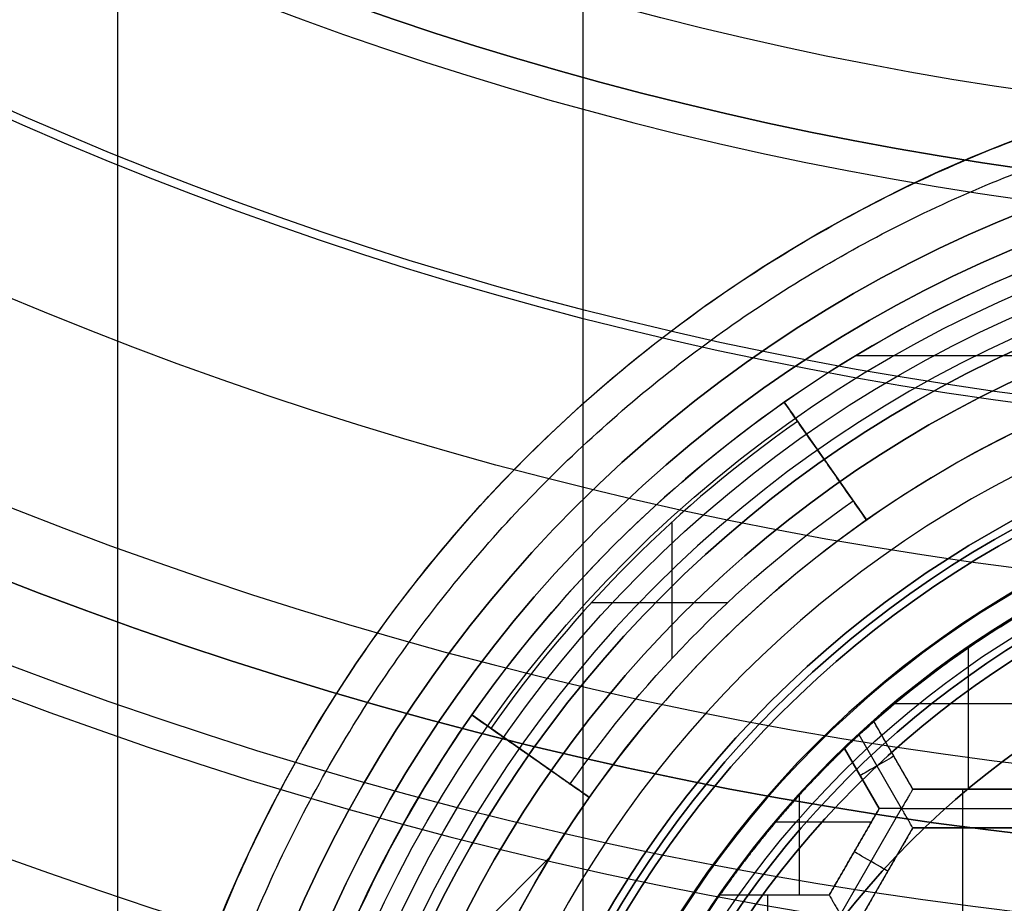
# Model space of a CAD drawing. Header units: centimetres. Extents: x -14.2 to 14.2, y -23.9 to 0.
# Tile 28 of 256: x -0.963 to -0.328, y -22.701 to -22.132. Entities that reach past the tile are written whole.
import ezdxf

# ---------------------------------------------------------------- set-up
doc = ezdxf.new("R2010")
doc.units = ezdxf.units.CM
doc.layers.add('Default', color=7, linetype='Continuous', true_color=0x000000)

# ---------------------------------------------------------------- blocks, each defined once
blk = doc.blocks.new('Block 10')
at = {"layer": 'Default', "extrusion": (0, -1, 0)}
for centre, radius in [((0, 20, 11.64412), 3.05615), ((0, 20, 11.74394), 3.15), ((0, 20, 12.75), 3.15), ((0, 20, 12.8), 3.15), ((0, 20, 12.85), 3.15), ((0, 20, 13.5), 3), ((0, 20, 16.11679), 2.50547), ((0, 20, 16.28321), 2.39453), ((0, 20, 16.45), 3.05), ((0, 20, 16.45), 2.975), ((0, 20, 16.45), 2.675), ((0, 20, 16.55), 2.675), ((0, 20, 16.55), 2.2), ((0, 20, 16.65), 3.05), ((0, 20, 16.7), 2.4), ((0, 20, 16.85), 2.25)]:
    blk.add_arc(centre, radius, 0, 180, dxfattribs=at)
at = {"layer": 'Default', "extrusion": (0, 1, 0)}
for centre, radius in [((0, 20, -11.82197), 3.15), ((0, 20, -11.9), 3.15), ((0, 20, -13.36962), 2.25), ((0, 20, -13.625), 3), ((0, 20, -13.75), 3), ((0, 20, -16.05), 2.74451), ((0, 20, -16.05), 2.63028), ((0, 20, -16.08611), 2.84213), ((0, 20, -16.3051), 3.09762), ((0, 20, -16.35), 2.26972), ((0, 20, -16.41899), 3.15), ((0, 20, -16.45), 2.725), ((0, 20, -16.5), 2.725), ((0, 20, -16.5), 2.675), ((0, 20, -16.5345), 3.15), ((0, 20, -16.55), 3.05), ((0, 20, -16.55), 2.975), ((0, 20, -16.55), 2.725), ((0, 20, -16.65), 3.15), ((0, 20, -16.65), 2.975), ((0, 20, -16.7), 2.925), ((0, 20, -16.7), 2.925), ((0, 20, -17.5), 2.25), ((0, 20, -18.15), 2.25)]:
    blk.add_arc(centre, radius, 0, 180, dxfattribs=at)

msp = doc.modelspace()

# ---------------------------------------------------------------- linework, layer by layer
at = {"layer": 'Default'}
for p, q in [((-0.42422, -22.34826, -4.3575), (-0.19189, -22.34826, -4.3575)), ((-0.47033, -22.3783, -4.4075), (-0.41728, -22.45407, -4.4075)), ((-0.4438, -22.41618, -4.4575), (-0.4438, -22.41618, -4.3575)), ((-0.54265, -22.45539, -4.4575), (-0.54265, -22.54321, -4.4575)), ((-0.50679, -22.50735, -4.4575), (-0.59461, -22.50735, -4.4575)), ((-0.35163, -22.62735, -4.2725), (-0.35163, -22.53633, -4.2725)), ((-0.39914, -22.5723, -4.2725), (-0.29117, -22.5723, -4.2725)), ((-0.59593, -22.63272, -4.4075), (-0.6717, -22.57967, -4.4075)), ((-0.38745, -22.62735, -4.30625), (-0.41257, -22.58385, -4.30625)), ((-0.39467, -22.63985, -4.3525), (-0.42205, -22.59242, -4.3525)), ((-0.63382, -22.6062, -4.4575), (-0.63382, -22.6062, -4.3575)), ((-0.4091, -22.63985, -4.34), (-0.4314, -22.60122, -4.34)), ((-0.4314, -22.60122, -4.30625), (-0.4091, -22.63985, -4.30625)), ((-0.40001, -22.6056, -4.34), (-0.40001, -22.6056, -4.2725)), ((-0.42025, -22.62054, -4.34), (-0.42025, -22.62054, -4.2725)), ((-0.46047, -22.69571, -4.2725), (-0.46047, -22.63111, -4.2725)), ((-0.32295, -22.62735, -4.30625), (-0.38745, -22.62735, -4.30625)), ((-0.3552, -22.62735, -4.34), (-0.3552, -22.62735, -4.2725)), ((-0.4091, -22.63985, -4.30625), (-0.44135, -22.69571, -4.30625)), ((-0.43413, -22.70821, -4.3525), (-0.39467, -22.63985, -4.3525)), ((-0.39467, -22.63985, -4.3525), (-0.31574, -22.63985, -4.3525)), ((-0.47569, -22.64847, -4.2725), (-0.41407, -22.64847, -4.2725)), ((-0.4197, -22.70821, -4.30625), (-0.38745, -22.65235, -4.30625)), ((-0.38745, -22.65235, -4.30625), (-0.32295, -22.65235, -4.30625)), ((-0.3552, -22.76407, -4.2725), (-0.3552, -22.65235, -4.2725)), ((-0.3552, -22.65235, -4.34), (-0.3552, -22.65235, -4.2725)), ((-0.42523, -22.66778, -4.34), (-0.42523, -22.66778, -4.2725)), ((-0.79357, -22.84351, -4.3575), (-0.62084, -22.67077, -4.3575)), ((-0.40358, -22.68028, -4.34), (-0.40358, -22.68028, -4.2725)), ((-0.44135, -22.69571, -4.30625), (-0.51184, -22.69571, -4.30625)), ((-0.4766, -22.69571, -4.34), (-0.4766, -22.69571, -4.2725))]:
    msp.add_line(p, q, dxfattribs=at)
at = {"layer": 'Default', "extrusion": (1, 0, 0)}
for centre, radius, start, end in [((-20.05, -3, -0.9), 3, 90, 180), ((-20.05, -3, -0.6), 3, 90, 180), ((-22.63985, -4.34, -0.3552), 0.0125, 180, 0)]:
    msp.add_arc(centre, radius, start, end, dxfattribs=at)
at = {"layer": 'Default', "extrusion": (0, 0, -1)}
for centre, radius, start, end in [((0, -23.05, 3), 0.9, 270, 90), ((0, -23.05, 3.79), 0.9, 270, 90), ((0, -23.05, 4.6), 0.855, 270, 90), ((0, -23.05, 4.28676), 0.835, 270, 90), ((0, -23.05, 4.3375), 0.82, 0, 180), ((0, -23.05, 4.295), 0.8075, 270, 90), ((0, -23.05, 4.3125), 0.795, 0, 180), ((0, -23.05, 4.17865), 0.775, 0, 90), ((0, -23.05, 4.2025), 0.7575, 0, 180), ((0, -23.05, 4.245), 0.7575, 270, 90), ((0, -23.05, 4.2725), 0.7275, 0, 180), ((0, -23.05, 3.125), 0.6775, 0, 180), ((0, -23.05, 3.135), 0.6775, 0, 180), ((0, -23.05, 3.1075), 0.6725, 0, 180), ((0, -23.05, 3.145), 0.6725, 0, 180), ((0, -23.05, 4.2725), 0.6675, 0, 180), ((0, -23.05, 3.12652), 0.6125, 0, 180), ((0, -23.05, 4.4575), 0.7425, 35, 55), ((0, -23.05, 3.1125), 0.6075, 0, 180), ((0, -23.05, 3.145), 0.6075, 0, 180), ((0, -23.05, 3.1), 0.6, 270, 90), ((0, -23.05, 3.05), 0.6, 270, 90), ((0, -23.05, 3.1209), 0.55, 0, 180), ((0, -23.05, 4.3525), 0.6225, 47.31304, 60.00006), ((0, -23.05, 4.2725), 0.6225, 48.48966, 58.84947), ((0, -23.05, 4.3525), 0.6225, 33.30284, 47.31304), ((0, -23.05, 4.2725), 0.6225, 34.69058, 46.13095)]:
    msp.add_arc(centre, radius, start, end, dxfattribs=at)
at = {"layer": 'Default'}
for centre, radius, start, end in [((0, -23.05, -4.6), 0.855, 90, 270), ((0, -23.05, -4.58), 0.835, 90, 270), ((0, -23.05, -4.43338), 0.835, 90, 270), ((0, -23.05, -4.3575), 0.82, 100, 125), ((0, -23.05, -4.3125), 0.7825, 0, 180), ((0, -23.05, -4.207), 0.775, 90, 270), ((0, -23.05, -4.19283), 0.775, 90, 270), ((0, -23.05, -4.2875), 0.7575, 0, 180), ((0, -23.05, -4.245), 0.7575, 0, 180), ((0, -23.05, -4.3575), 0.7275, 100, 125), ((0, -23.05, -3.1), 0.7025, 0, 180), ((0, -23.05, -3.145), 0.6775, 0, 180), ((0, -23.05, -3.12625), 0.6725, 0, 180), ((0, -23.05, -4.4425), 0.82, 125, 145), ((0, -23.05, -4.39), 0.82, 125, 145), ((0, -23.05, -4.3675), 0.6675, 0, 180), ((0, -23.05, -4.32), 0.6675, 0, 180), ((0, -23.05, -4.4575), 0.805, 125, 145), ((0, -23.05, -4.4575), 0.805, 125, 145), ((0, -23.05, -4.3975), 0.6375, 0, 180), ((0, -23.05, -3.1075), 0.63677, 0, 180), ((0, -23.05, -3.145), 0.62317, 0, 180), ((0, -23.05, -4.37848), 0.6075, 0, 180), ((0, -23.05, -4.3975), 0.6075, 0, 180), ((0, -23.05, -4.38799), 0.6075, 0, 180), ((0, -23.05, -3.12875), 0.6075, 0, 180), ((0, -23.05, -3), 0.6, 90, 270), ((0, -23.05, -4.4425), 0.7275, 125, 145), ((0, -23.05, -4.3575), 0.7275, 125, 145), ((0, -23.05, -3.1125), 0.55, 0, 180), ((0, -23.05, -3.12929), 0.55, 0, 180), ((0, -23.05, -4.3575), 0.82, 145, 170), ((0, -23.05, -4.3575), 0.7275, 145, 170)]:
    msp.add_arc(centre, radius, start, end, dxfattribs=at)
at = {"layer": 'Default', "extrusion": (-0.819152, -0.573576, 2.14882e-10)}
msp.add_arc((18.07645, -4.4425, 13.22094), 0.015, 180, 270, dxfattribs=at)
at = {"layer": 'Default', "extrusion": (-0.819152, -0.573576, 1.62199e-10)}
msp.add_arc((18.13895, -4.4425, 13.22094), 0.015, 270, 0, dxfattribs=at)
at = {"layer": 'Default', "extrusion": (0.573576, 0.819152, -2.5606e-10)}
msp.add_arc((-12.41594, -4.4425, -18.88145), 0.015, 270, 360, dxfattribs=at)
at = {"layer": 'Default', "extrusion": (-0.5, 0.866025, 0)}
msp.add_arc((11.66171, -4.34, -19.37772), 0.0125, 180, 360, dxfattribs=at)
at = {"layer": 'Default', "extrusion": (0.573576, 0.819152, -2.89833e-10)}
msp.add_arc((-12.47844, -4.4425, -18.88145), 0.015, 180, 270, dxfattribs=at)
at = {"layer": 'Default', "extrusion": (0.5, 0.866025, 8.88178e-15)}
msp.add_arc((-10.97813, -4.34, -19.84348), 0.0125, 180, 360, dxfattribs=at)
at = {"layer": 'Default', "extrusion": (-1, 0, 0)}
msp.add_arc((22.70821, -4.34, 0.4812), 0.0125, 180, 0, dxfattribs=at)
at = {"layer": 'Default'}
for points, degree in [([(0, -23.95, -4.58), (-0.02354, -23.95, -4.58), (-0.07064, -23.94816, -4.57997), (-0.14099, -23.93982, -4.57998), (-0.21022, -23.92605, -4.57998), (-0.27839, -23.90684, -4.57998), (-0.34478, -23.88234, -4.57998), (-0.40892, -23.85278, -4.57998), (-0.47076, -23.81815, -4.57998), (-0.5295, -23.77889, -4.57998), (-0.58506, -23.73511, -4.57998), (-0.63709, -23.68701, -4.57998), (-0.68501, -23.63517, -4.57998), (-0.72886, -23.57956, -4.57998), (-0.76818, -23.5207, -4.57998), (-0.80269, -23.45909, -4.57998), (-0.83237, -23.39473, -4.57998), (-0.85682, -23.32842, -4.57998), (-0.87602, -23.26037, -4.57998), (-0.88984, -23.19087, -4.57998), (-0.89814, -23.12075, -4.57998), (-0.90093, -23.05, -4.57998), (-0.89814, -22.97925, -4.57998), (-0.88985, -22.90914, -4.57998), (-0.87602, -22.83963, -4.57998), (-0.85682, -22.77158, -4.57998), (-0.83237, -22.70527, -4.57998), (-0.80269, -22.64091, -4.57998), (-0.76819, -22.57931, -4.57998), (-0.72886, -22.52044, -4.57998), (-0.68501, -22.46483, -4.57998), (-0.63709, -22.41299, -4.57998), (-0.58506, -22.36489, -4.57998), (-0.52951, -22.32111, -4.57998), (-0.47076, -22.28185, -4.57998), (-0.40892, -22.24722, -4.57998), (-0.34478, -22.21766, -4.57998), (-0.27839, -22.19316, -4.57998), (-0.21023, -22.17395, -4.57998), (-0.14099, -22.16018, -4.57998), (-0.07064, -22.15184, -4.57997), (-0.02354, -22.15, -4.58), (0, -22.15, -4.58)], 3), ([(0, -23.92999, -4.59999), (-0.02307, -23.92999, -4.59999), (-0.06904, -23.92817, -4.6), (-0.13786, -23.92003, -4.6), (-0.20555, -23.90657, -4.6), (-0.2722, -23.88778, -4.6), (-0.33711, -23.86383, -4.6), (-0.39982, -23.83492, -4.6), (-0.46029, -23.80106, -4.6), (-0.51773, -23.76268, -4.6), (-0.57205, -23.71987, -4.6), (-0.62292, -23.67284, -4.6), (-0.66977, -23.62215, -4.6), (-0.71265, -23.56778, -4.6), (-0.7511, -23.51023, -4.6), (-0.78484, -23.44999, -4.6), (-0.81385, -23.38706, -4.6), (-0.83776, -23.32223, -4.6), (-0.85654, -23.25569, -4.6), (-0.87005, -23.18773, -4.6), (-0.87816, -23.11918, -4.6), (-0.88089, -23.05, -4.6), (-0.87816, -22.98082, -4.6), (-0.87005, -22.91227, -4.6), (-0.85654, -22.84431, -4.6), (-0.83776, -22.77778, -4.6), (-0.81385, -22.71294, -4.6), (-0.78484, -22.65001, -4.6), (-0.7511, -22.58978, -4.6), (-0.71265, -22.53222, -4.6), (-0.66978, -22.47785, -4.6), (-0.62292, -22.42716, -4.6), (-0.57205, -22.38013, -4.6), (-0.51773, -22.33732, -4.6), (-0.46029, -22.29894, -4.6), (-0.39983, -22.26508, -4.6), (-0.33711, -22.23618, -4.6), (-0.2722, -22.21222, -4.6), (-0.20555, -22.19343, -4.6), (-0.13786, -22.17997, -4.6), (-0.06904, -22.17183, -4.6), (-0.02307, -22.17001, -4.59999), (0, -22.17001, -4.59999)], 3), ([(-0.47033, -22.3783, -4.3575), (-0.47033, -22.3783, -4.4), (-0.47033, -22.3783, -4.4425)], 2), ([(-0.41728, -22.45407, -4.3575), (-0.4438, -22.41618, -4.3575), (-0.47033, -22.3783, -4.3575)], 2), ([(-0.46173, -22.39058, -4.4575), (-0.4438, -22.41618, -4.4575), (-0.42588, -22.44178, -4.4575)], 2), ([(-0.41728, -22.45407, -4.3575), (-0.41728, -22.45407, -4.4), (-0.41728, -22.45407, -4.4425)], 2), ([(-0.36891, -22.54859, -4.3525), (-0.36891, -22.54859, -4.3125), (-0.36891, -22.54859, -4.2725)], 2), ([(-0.6717, -22.57967, -4.4425), (-0.6717, -22.57967, -4.4), (-0.6717, -22.57967, -4.3575)], 2), ([(-0.6717, -22.57967, -4.3575), (-0.63382, -22.6062, -4.3575), (-0.59593, -22.63272, -4.3575)], 2), ([(-0.42205, -22.59242, -4.3525), (-0.42132, -22.59175, -4.3525), (-0.41991, -22.59045, -4.35228), (-0.41787, -22.5886, -4.35133), (-0.41606, -22.58696, -4.34981), (-0.41455, -22.58561, -4.3478), (-0.41342, -22.58461, -4.34542), (-0.41272, -22.58399, -4.34277), (-0.41257, -22.58385, -4.34094), (-0.41257, -22.58385, -4.34)], 3), ([(-0.41257, -22.58385, -4.34), (-0.41257, -22.58385, -4.30625), (-0.41257, -22.58385, -4.2725)], 2), ([(-0.38745, -22.62735, -4.2725), (-0.40001, -22.6056, -4.2725), (-0.41257, -22.58385, -4.2725)], 2), ([(-0.38745, -22.62735, -4.34), (-0.40001, -22.6056, -4.34), (-0.41257, -22.58385, -4.34)], 2), ([(-0.65942, -22.58827, -4.4575), (-0.63382, -22.6062, -4.4575), (-0.60822, -22.62412, -4.4575)], 2), ([(-0.4314, -22.60122, -4.2725), (-0.4314, -22.60122, -4.30625), (-0.4314, -22.60122, -4.34)], 2), ([(-0.4091, -22.63985, -4.2725), (-0.42025, -22.62054, -4.2725), (-0.4314, -22.60122, -4.2725)], 2), ([(-0.4091, -22.63985, -4.34), (-0.42025, -22.62054, -4.34), (-0.4314, -22.60122, -4.34)], 2), ([(-0.38745, -22.62735, -4.34), (-0.38745, -22.62735, -4.34086), (-0.38755, -22.62753, -4.34258), (-0.38801, -22.62833, -4.34509), (-0.38879, -22.62968, -4.34744), (-0.38989, -22.63158, -4.34952), (-0.39128, -22.63399, -4.35118), (-0.39291, -22.63681, -4.35225), (-0.39407, -22.63882, -4.3525), (-0.39467, -22.63985, -4.3525)], 3), ([(-0.32295, -22.62735, -4.2725), (-0.3552, -22.62735, -4.2725), (-0.38745, -22.62735, -4.2725)], 2), ([(-0.38745, -22.62735, -4.2725), (-0.38745, -22.62735, -4.30625), (-0.38745, -22.62735, -4.34)], 2), ([(-0.38745, -22.62735, -4.34), (-0.3552, -22.62735, -4.34), (-0.32295, -22.62735, -4.34)], 2), ([(-0.59593, -22.63272, -4.4425), (-0.59593, -22.63272, -4.4), (-0.59593, -22.63272, -4.3575)], 2), ([(-0.4091, -22.63985, -4.2725), (-0.42523, -22.66778, -4.2725), (-0.44135, -22.69571, -4.2725)], 2), ([(-0.44135, -22.69571, -4.34), (-0.42522, -22.66778, -4.34), (-0.4091, -22.63985, -4.34)], 2), ([(-0.39467, -22.63985, -4.3525), (-0.39585, -22.63985, -4.3525), (-0.39818, -22.63985, -4.35225), (-0.40143, -22.63985, -4.35117), (-0.40422, -22.63985, -4.34952), (-0.40641, -22.63985, -4.34744), (-0.40797, -22.63985, -4.34509), (-0.40889, -22.63985, -4.34258), (-0.4091, -22.63985, -4.34086), (-0.4091, -22.63985, -4.34)], 3), ([(-0.4091, -22.63985, -4.34), (-0.4091, -22.63985, -4.30625), (-0.4091, -22.63985, -4.2725)], 2), ([(-0.38745, -22.65235, -4.34), (-0.38745, -22.65235, -4.34086), (-0.38755, -22.65217, -4.34258), (-0.38802, -22.65137, -4.34509), (-0.38879, -22.65002, -4.34744), (-0.38989, -22.64812, -4.34952), (-0.39128, -22.64571, -4.35117), (-0.39291, -22.6429, -4.35225), (-0.39407, -22.64088, -4.3525), (-0.39467, -22.63985, -4.3525)], 3), ([(-0.47471, -22.64731, -4.3525), (-0.47471, -22.64731, -4.3125), (-0.47471, -22.64731, -4.2725)], 2), ([(-0.38745, -22.65235, -4.34), (-0.40358, -22.68028, -4.34), (-0.4197, -22.70821, -4.34)], 2), ([(-0.38745, -22.65235, -4.2725), (-0.40358, -22.68028, -4.2725), (-0.4197, -22.70821, -4.2725)], 2), ([(-0.32295, -22.65235, -4.34), (-0.3552, -22.65235, -4.34), (-0.38745, -22.65235, -4.34)], 2), ([(-0.38745, -22.65235, -4.34), (-0.38745, -22.65235, -4.30625), (-0.38745, -22.65235, -4.2725)], 2), ([(-0.38745, -22.65235, -4.2725), (-0.3552, -22.65235, -4.2725), (-0.32295, -22.65235, -4.2725)], 2), ([(-0.52027, -22.70821, -4.3525), (-0.51957, -22.70714, -4.3525), (-0.51822, -22.70509, -4.35224), (-0.51629, -22.70222, -4.35111), (-0.51465, -22.6998, -4.3494), (-0.51337, -22.69793, -4.34729), (-0.51248, -22.69663, -4.34495), (-0.51196, -22.69587, -4.3425), (-0.51184, -22.69571, -4.34084), (-0.51184, -22.69571, -4.34)], 3), ([(-0.51184, -22.69571, -4.34), (-0.51184, -22.69571, -4.30625), (-0.51184, -22.69571, -4.2725)], 2), ([(-0.44135, -22.69571, -4.2725), (-0.4766, -22.69571, -4.2725), (-0.51184, -22.69571, -4.2725)], 2), ([(-0.44135, -22.69571, -4.34), (-0.4766, -22.69571, -4.34), (-0.51184, -22.69571, -4.34)], 2), ([(-0.44135, -22.69571, -4.2725), (-0.44135, -22.69571, -4.30625), (-0.44135, -22.69571, -4.34)], 2), ([(-0.44135, -22.69571, -4.34), (-0.44135, -22.69571, -4.34086), (-0.44124, -22.69588, -4.34258), (-0.44078, -22.69669, -4.34509), (-0.44, -22.69803, -4.34744), (-0.43891, -22.69994, -4.34952), (-0.43751, -22.70235, -4.35117), (-0.43589, -22.70516, -4.35225), (-0.43473, -22.70718, -4.3525), (-0.43413, -22.70821, -4.3525)], 3)]:
    msp.add_open_spline(points, degree=degree, dxfattribs=at)
for points, weights in [([(-0.32201, -22.51726, -4.3125), (-0.37031, -22.54645, -4.3125), (-0.41257, -22.58385, -4.3125)], [0.99781671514, 0.993731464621, 0.997796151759]), ([(-0.4314, -22.60122, -4.3125), (-0.47635, -22.64444, -4.3125), (-0.51184, -22.69571, -4.3125)], [0.997660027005, 0.99260312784, 0.99748109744])]:
    msp.add_rational_spline(points, weights, degree=2, dxfattribs=at)
msp.add_open_spline([(-0.4314, -22.60122, -4.34), (-0.4314, -22.60122, -4.34093), (-0.43125, -22.60108, -4.34275), (-0.43058, -22.60043, -4.34539), (-0.42948, -22.59939, -4.34777), (-0.428, -22.59798, -4.34979), (-0.42621, -22.59629, -4.35132), (-0.42419, -22.5944, -4.35228), (-0.42278, -22.59309, -4.3525), (-0.42205, -22.59242, -4.3525)], degree=3, knots=[-0.2001075, -0.2001075, -0.2001075, -0.2001075, -0.1715202, -0.142933, -0.1143457, -0.0857584, -0.0571711, -0.0285839, 0, 0, 0, 0], dxfattribs=at)

# ---------------------------------------------------------------- block references
at = {"layer": 'Default', "extrusion": (0, -1, 0)}
msp.add_blockref('Block 10', (0, 0), dxfattribs=at)

doc.saveas('drawing.dxf')
